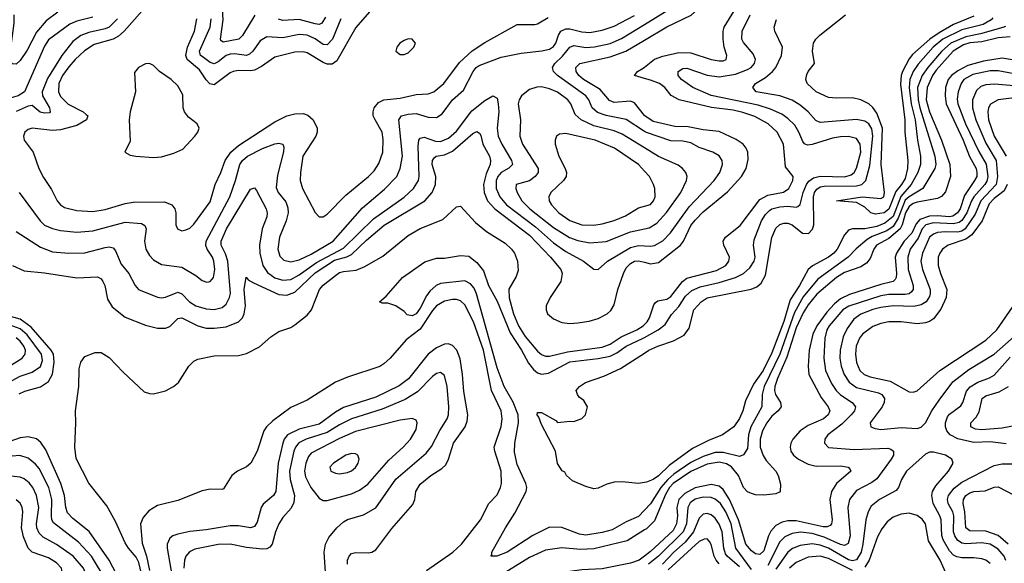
# Model space of a CAD drawing. Header units: inches. Extents: x 501365 to 657855, y 482276 to 547543.
# Tile 14 of 256: x 516908 to 521781, y 490354 to 493047. Entities that reach past the tile are written whole.
import ezdxf

# ---------------------------------------------------------------- set-up
doc = ezdxf.new("R2010")
doc.units = ezdxf.units.IN
doc.header["$MEASUREMENT"] = 0
doc.layers.add('A5419', color=7, linetype='Continuous')
doc.layers.add('A5429', color=7, linetype='Continuous')

msp = doc.modelspace()

# ---------------------------------------------------------------- linework, layer by layer
at = {"layer": 'A5419', "color": 5}
for points, elevation in [([(518071.6, 493068.4), (518010, 492967.6), (517991.7, 492950), (517914.6, 492934.6), (517903.2, 492943.2), (517901.6, 492950), (517914.5, 493045.5), (517908.3, 493150)], 1840), ([(517095.8, 493084.2), (517039, 493041), (516990, 492984.3), (516944.8, 492895.2), (516910, 492843.9), (516890, 492826), (516870, 492828.3), (516862.8, 492850), (516863.6, 492903.6), (516880.2, 493030), (516880.5, 493070)], 1820), ([(517513.1, 493090), (517424, 492990), (517395.8, 492964.2), (517370, 492949.6), (517275.9, 492924.1), (517227.6, 492892.4), (517181.5, 492850), (517150, 492813.7), (517119.9, 492770), (517101.1, 492730), (517100.1, 492690), (517110, 492666.9), (517148.3, 492628.3), (517221.2, 492590), (517237, 492577), (517244.1, 492570), (517237.7, 492550), (517190, 492522.8), (517110, 492500.3), (517070, 492497.9), (516970, 492509.8), (516950, 492502.7), (516933.4, 492490), (516926.7, 492470), (516930.3, 492450), (516973.6, 492390), (517003, 492310), (517025.7, 492265.7), (517064.9, 492204.9), (517093.5, 492150), (517110.1, 492130.1), (517130, 492117), (517190, 492101.4), (517270, 492097.4), (517330, 492106.9), (517430, 492136), (517470, 492143.1), (517624.8, 492144.8), (517660.8, 492130), (517675, 492110), (517679.8, 492090), (517679.6, 492030), (517688.7, 492010), (517710, 492001.7), (517730, 492005.2), (517750, 492014.9), (517770, 492033.4), (517850, 492144.5), (517874.4, 492230), (517903.2, 492290), (517924, 492350), (517951.8, 492390), (517990, 492423.8), (518170, 492540.9), (518230, 492571.2), (518270, 492580.9), (518310, 492581.7), (518334, 492574), (518360.2, 492550), (518380.5, 492510), (518379.8, 492490), (518372.6, 492470), (518309, 492370), (518296.8, 492290), (518295.9, 492250), (518307.2, 492210), (518370, 492092.4), (518390, 492070.4), (518410, 492070.3), (518430, 492083.6), (518522, 492178), (518634.5, 492270), (518661.3, 492298.7), (518684.9, 492335.1), (518704.7, 492390), (518706.6, 492453.4), (518700.9, 492490), (518666.2, 492550), (518657.6, 492570), (518656.4, 492590), (518662.5, 492610), (518683.3, 492636.7), (518710.3, 492649.7), (518790, 492657.4), (518870, 492676.3), (518930, 492679.6), (518957.6, 492690), (519007.4, 492730), (519085, 492835), (519147, 492893), (519210, 492934.3), (519370, 493023.2), (519457.4, 493022.6), (519470, 493025.6), (519522.4, 493057.6)], 1880), ([(518650, 493099), (518571.4, 493008.6), (518477.2, 492842.8), (518454.5, 492825.5), (518430, 492826.5), (518410, 492834.4), (518330, 492882.9), (518310, 492887.8), (518270, 492885.8), (518170, 492861.1), (518104.5, 492815.5), (518070, 492797.3), (518050, 492793.1), (517990, 492795), (517964, 492790), (517950, 492784.1), (517870, 492724.5), (517848.7, 492728.7), (517830, 492749.3), (517798.1, 492798.1), (517737.1, 492850), (517729.3, 492870), (517737.8, 492910), (517773.2, 492990), (517783.9, 493050)], 1880), ([(517270, 493058.7), (517190, 493039.2), (517156.2, 493023.8), (517050, 492947.4), (517030, 492915.6), (516931.7, 492690), (516900.8, 492670), (516830, 492649), (516810, 492648.1), (516788.1, 492668.1), (516778.5, 492730), (516779, 492810), (516805, 492890), (516833.4, 493066.6)], 1840), ([(517391.8, 493050), (517350.1, 493010), (517330, 493000.6), (517250, 492983), (517210, 492968.2), (517170, 492938), (517116, 492870), (517044.8, 492755.2), (517018, 492690), (517020.9, 492670), (517055, 492610), (517059.1, 492590), (517054.8, 492585.2), (517030, 492582.9), (517008.4, 492588.4), (516970, 492621.6), (516950, 492618.5), (516890, 492592.4)], 1860), ([(516905.3, 492190), (517009.7, 492049.7), (517030, 492029.5), (517070, 492012.4), (517110, 492002.1), (517190, 491993.8), (517270, 492001.5), (517430, 492044), (517510, 492037.6), (517527.1, 492027.1), (517534, 492010), (517526.1, 491950), (517531.8, 491910), (517550, 491878.3), (517570, 491856.9), (517610, 491834.5), (517710, 491820.5), (517779, 491779), (517810, 491755.2), (517833.5, 491746.5), (517850.6, 491749.4), (517867.2, 491770), (517872.6, 491810), (517868.7, 491850), (517861.7, 491870), (517835.2, 491910), (517828.9, 491928.9), (517831.1, 491950), (517947.2, 492170), (517976.3, 492250), (517997.9, 492330), (518010.5, 492350), (518035.2, 492370), (518110, 492409), (518170, 492431.9), (518190, 492435.3), (518210.2, 492430), (518214.8, 492414.8), (518212.9, 492392.9), (518183, 492277.1), (518176.2, 492216.2), (518187, 492190), (518225.1, 492145.1), (518234.1, 492114.1), (518235.7, 492090), (518226.2, 492050), (518193, 491970), (518185.4, 491910), (518195.8, 491875.8), (518215.2, 491855.2), (518250, 491847.9), (518290, 491857.1), (518350, 491885.6), (518458.5, 491950), (518604.8, 492115.2), (518712.6, 492207.4), (518774.1, 492270), (518791.1, 492308.9), (518802.1, 492370), (518784.4, 492550), (518798, 492570), (518830, 492579.4), (518870, 492581.9), (518930, 492563.9), (518970, 492561.6), (518999.2, 492580.8), (519049.9, 492650), (519103.3, 492696.7), (519152.1, 492790), (519166.8, 492810), (519180.9, 492819.1), (519290, 492860.4), (519390, 492881.4), (519491.7, 492891.7), (519530, 492900.5), (519550, 492913.1), (519561.8, 492930), (519574.6, 492970), (519586.6, 492990), (519610, 493000.9), (519630, 493001.2), (519690, 492986.9), (519730, 492983.8), (519790, 492993.9), (519850, 493014.4), (519950, 493066.7)], 1860), ([(518497.6, 493050), (518456.1, 492950), (518430, 492922.3), (518410, 492923.9), (518370, 492951.7), (518330, 492969.6), (518290, 492972.6), (518210, 492956.3), (518130, 492961.3), (518097.7, 492942.3), (518061.8, 492890), (518044.9, 492875.1), (518030, 492869.5), (517970, 492877.4), (517950, 492875.9), (517930, 492869.5), (517890, 492837.1), (517870, 492827.2), (517850, 492834.7), (517810, 492863.5), (517802.9, 492870), (517796.9, 492890), (517850.6, 493010), (517855.5, 493050)], 1860), ([(518420.6, 493059.4), (518403.2, 493030), (518390, 493023.1), (518370, 493025.3), (518290, 493048.2), (518210, 493041.9), (518189.3, 493049.3)], 1840), ([(520000, 492493.5), (519910, 492551.7), (519810, 492571.7), (519767.3, 492587.3), (519741.2, 492610), (519724.9, 492650), (519709.3, 492670), (519569.9, 492770), (519549.2, 492790), (519545.2, 492810), (519556.4, 492830), (519593.9, 492866.1), (519630, 492910.1), (519650, 492918.2), (519710, 492909.4), (519752.2, 492912.2), (519830, 492928.6), (519886.7, 492953.3), (520000, 493023.2)], 1840), ([(520000, 492571.4), (519950, 492634.9), (519930, 492643.4), (519850, 492637.2), (519826.4, 492646.4), (519780.2, 492700.2), (519697.7, 492750), (519674.7, 492770), (519662.4, 492790), (519659.9, 492810), (519680.4, 492830), (519830, 492862.3), (519906.9, 492890), (520000, 492945.3)], 1820), ([(520000, 492755.9), (519949.8, 492770), (519964.5, 492790), (519993.4, 492806.6), (520000, 492811.7)], 1780), ([(520000, 492412.4), (519890, 492480.1), (519850, 492496.2), (519750, 492520.9), (519687.1, 492550), (519657, 492577), (519636, 492630), (519620.8, 492650), (519570, 492687.6), (519530, 492704.5), (519490, 492713.6), (519466.9, 492713.1), (519430, 492700.6), (519391.1, 492668.9), (519379.1, 492650), (519374.6, 492630), (519385.8, 492550), (519383.5, 492470), (519395.7, 492430), (519473.5, 492310), (519473.1, 492290), (519458.2, 492270), (519430, 492248.7), (519364.4, 492230), (519363.2, 492210), (519370.1, 492190), (519392.5, 492150), (519433.1, 492110), (519550, 492017.9), (519628.5, 491968.5), (519670, 491952.5), (519730, 491941.5), (519810, 491947.4), (519930, 491995.6), (520000, 492011.2)], 1860), ([(516890, 491997.8), (517010, 491919.3), (517070, 491897.5), (517150, 491889.5), (517230, 491891.9), (517330, 491918.4), (517350, 491921.2), (517370, 491916.9), (517382.5, 491902.5), (517410, 491835.8), (517447.3, 491790), (517478.4, 491730), (517495.3, 491710), (517590, 491672.3), (517610, 491669.5), (517630, 491672.1), (517690, 491697), (517710, 491689.4), (517748.8, 491650), (517779.7, 491630), (517830, 491614.4), (517870, 491610.7), (517910, 491621.6), (517930, 491637.8), (517946.4, 491670), (517950.2, 491689.8), (517937.1, 491850), (517926.9, 491886.9), (517904.8, 491930), (517904, 491950), (517931.4, 492010), (518050, 492206.7), (518070, 492214.6), (518080.4, 492200.4), (518127.3, 492110), (518131.7, 492090), (518130.1, 492070), (518107.9, 492010), (518094.4, 491930), (518095.5, 491890), (518111.4, 491830), (518134.8, 491794.8), (518170, 491768.5), (518210, 491756.6), (518250, 491760.6), (518290, 491782.3), (518375.9, 491844.1), (518510, 491915.2), (518659.3, 492060.7), (518810, 492167.2), (518857.1, 492210), (518881.2, 492250), (518884, 492270), (518879.1, 492420.9), (518883.4, 492450), (518890, 492459.7), (518910, 492465), (518965.6, 492445.6), (518990, 492444.1), (519030, 492459.4), (519070, 492493.9), (519145.4, 492594.6), (519210, 492647), (519250, 492670.2), (519270, 492657.1), (519275.7, 492630), (519278.6, 492590), (519271, 492510), (519275, 492470), (519293.4, 492430), (519342.4, 492350), (519346.5, 492330), (519328.7, 492311.3), (519290, 492289), (519274.1, 492270), (519265, 492250), (519266.1, 492210), (519284.1, 492170), (519316.3, 492130), (519460.7, 492020.7), (519550, 491941.8), (519610, 491899), (519698.5, 491850), (519750, 491810.3), (519770, 491810.2), (519817.1, 491850), (519930, 491918.6), (519970, 491927.9), (520000, 491926.1)], 1840), ([(516871.4, 491830), (516930, 491803.1), (517030, 491792.9), (517190, 491768), (517293.1, 491773.1), (517310, 491763.2), (517319.1, 491750), (517328.8, 491730), (517342.7, 491662.7), (517365.3, 491625.3), (517430, 491573.9), (517530, 491533), (517590, 491518.8), (517630, 491518.6), (517650, 491526.7), (517690, 491566.2), (517710, 491570.1), (517790, 491530.1), (517830, 491519.4), (517870, 491518.2), (517930, 491526.3), (517989.9, 491550.1), (518009.8, 491570), (518018.7, 491590), (518024.8, 491630), (518019.2, 491710), (518027.8, 491772.2), (518039, 491759), (518064.1, 491744.1), (518190, 491685.5), (518230, 491681.8), (518270, 491696.7), (518370, 491793.7), (518465, 491855), (518527.5, 491872.5), (518550, 491883.3), (518624.6, 491955.4), (518711.1, 492028.9), (518912.6, 492150), (518948.4, 492190), (518965.7, 492230), (518967.6, 492270), (518948.9, 492330), (518950.5, 492350), (518958.2, 492361.8), (518969.3, 492370.7), (519010, 492378), (519050, 492394.9), (519150, 492483.6), (519170, 492492.4), (519183.8, 492483.8), (519190, 492472.4), (519200.5, 492430), (519233.1, 492370), (519238.4, 492350), (519236.1, 492330), (519216, 492284), (519202.6, 492230), (519205.9, 492190), (519222.7, 492150), (519258.5, 492110), (519430, 491980.1), (519535.1, 491870), (519585.8, 491810), (519592.3, 491790), (519585.4, 491750), (519533.4, 491670), (519513.7, 491630), (519512.5, 491610), (519520.6, 491590), (519550, 491564.4), (519590, 491547), (519630, 491542.1), (519670, 491544.6), (519726.4, 491553.6), (519770, 491566.4), (519815.3, 491590), (519832.9, 491607.1), (519850, 491634.9), (519867.3, 491710), (519895.3, 491790), (519910, 491818), (519930, 491839), (519950, 491850.1), (519970, 491852.8), (520000, 491845.2)], 1820), ([(520000, 492296.8), (519969.9, 492329.9), (519850.9, 492410.9), (519755.8, 492450), (519610, 492483.5), (519579.6, 492480.4), (519563.7, 492470), (519557.8, 492450), (519558.6, 492430), (519575.2, 492370), (519608.1, 492310), (519613.6, 492290), (519611.5, 492270), (519599.8, 492250), (519535.8, 492190), (519527, 492170), (519528.6, 492150), (519539.4, 492130), (519576.3, 492090), (519630, 492052.6), (519690, 492031.4), (519750, 492029.7), (519790, 492035.5), (519850, 492052.7), (519905.1, 492074.9), (519970, 492114), (520000, 492122.8)], 1880), ([(517510, 490301.6), (517498, 490358), (517484.3, 490384.3), (517445.9, 490430), (517430, 490456.2), (517381, 490561), (517338.5, 490638.5), (517250, 490750.9), (517187.3, 490872.7), (517180.2, 490930), (517186.2, 491050), (517183.1, 491110), (517200.6, 491230), (517202.6, 491317.4), (517210, 491351.3), (517230, 491378.8), (517281.2, 491398.8), (517310, 491397.6), (517350, 491374.4), (517420.3, 491300.3), (517523.6, 491203.6), (517550, 491194.9), (517570, 491194.2), (517630, 491208.7), (517669.6, 491230.4), (517693.1, 491250), (517744.6, 491330), (517770, 491355.1), (517790, 491364.8), (517870, 491382.2), (517990, 491382.9), (518030, 491393.1), (518094.3, 491425.7), (518150, 491475.7), (518190, 491502.9), (518250, 491522.4), (518270, 491534.6), (518330, 491583.9), (518351, 491609), (518390.8, 491710), (518410, 491732.2), (518470, 491780.2), (518490, 491793.8), (518510, 491800.2), (518573.3, 491806.7), (518616.5, 491823.5), (518705, 491875), (518830, 491977.9), (518890, 492012.1), (519002.5, 492057.5), (519070, 492120.5), (519090, 492123.7), (519163, 492043), (519217.7, 491997.7), (519310, 491939.4), (519342.3, 491910), (519356.2, 491890), (519372.1, 491850), (519375.3, 491804.7), (519365.5, 491774.5), (519328.5, 491711.5), (519330.6, 491669.4), (519350.9, 491590), (519376.7, 491530), (519410, 491478.1), (519470, 491404.8), (519490, 491388.1), (519510, 491380.3), (519530, 491379.5), (519619, 491401), (519790, 491424.8), (519830, 491440.4), (519884.5, 491475.5), (519961.6, 491510), (519992.8, 491530), (520000, 491537)], 1780), ([(520000, 490617.6), (519970, 490585.9), (519910, 490559), (519840.1, 490519.9), (519790, 490506.2), (519710, 490494), (519678.6, 490498.6), (519590, 490531.9), (519530, 490533.2), (519447.9, 490492.1), (519319.5, 490410), (519269.8, 490389.8), (519239, 490390), (519244.1, 490395.9), (519245.1, 490410), (519311.3, 490530), (519357.7, 490602.3), (519413.7, 490710), (519417.2, 490730), (519413.1, 490750), (519370, 490843.5), (519355.9, 490904.1), (519357.4, 490950), (519376.4, 491050), (519374.9, 491090), (519350, 491153), (519305.4, 491230), (519270, 491322.9), (519169.2, 491689.2), (519156.5, 491716.5), (519139.2, 491739.2), (519110, 491752.7), (518990, 491740.5), (518969.6, 491730.4), (518938.3, 491701.7), (518920.5, 491679.5), (518890, 491617.8), (518870.6, 491590), (518850, 491580.7), (518824.6, 491584.6), (518810, 491601.2), (518769.1, 491629.1), (518730, 491642), (518702, 491642), (518689, 491650), (518722, 491678), (518802, 491770), (518912.5, 491847.5), (518970, 491866), (519010, 491866), (519090, 491878.8), (519130, 491874.8), (519170, 491844), (519203.6, 491803.6), (519228.4, 491730), (519270, 491652.7), (519335.3, 491495.3), (519390.4, 491410), (519425.6, 491345.6), (519450, 491314.7), (519470, 491297.7), (519490, 491291.6), (519524, 491296), (519630, 491352), (519770, 491368.4), (519830, 491380.2), (519863.1, 491396.9), (519910, 491430.4), (519990, 491467.1), (520000, 491472.7)], 1760), ([(518921.1, 490318.9), (519050.6, 490410), (519094.7, 490450), (519187.6, 490570), (519228.9, 490650), (519270, 490692.9), (519287.7, 490730), (519291.8, 490750), (519289.9, 490810.1), (519259.1, 490910), (519256.7, 490930), (519291.3, 491031.3), (519296.2, 491070), (519289.9, 491110), (519242.3, 491210), (519203.3, 491410), (519154, 491550), (519110, 491634.8), (519090, 491654), (519070, 491660.4), (519050, 491660.1), (519010, 491651.9), (518970, 491630.3), (518950, 491606.7), (518890, 491514.5), (518819.7, 491460.3), (518741.1, 491370), (518710, 491342.4), (518690, 491329.6), (518530, 491276.6), (518470, 491251.1), (518330, 491162.2), (518250, 491125.2), (518160.3, 491059.7), (518129.6, 491030.4), (518116.3, 491010), (518083.2, 490910), (518051.2, 490850), (518030, 490832.2), (517985.4, 490810), (517957.1, 490790), (517916.5, 490723.5), (517910, 490719.4), (517850, 490721), (517810, 490712.9), (517690, 490666.1), (517590, 490641), (517546.3, 490613.7), (517518.1, 490581.9), (517506.1, 490550), (517513.8, 490453.8), (517535.4, 490390), (517550, 490318)], 1780), ([(516905.6, 491194.4), (516932.3, 491207.7), (517010, 491229), (517050, 491254.7), (517069.7, 491290.3), (517078, 491350), (517074.3, 491390), (517063, 491410), (516964, 491524), (516910, 491563.5), (516850, 491580.1)], 1820), ([(516870, 491260.1), (516910, 491281.7), (516970, 491300.8), (517010, 491329.5), (517021, 491359), (517016.2, 491390), (516945.1, 491485.1), (516910, 491516.4), (516855.1, 491535.1)], 1840), ([(516840, 491320), (516919.1, 491370), (516934.8, 491390), (516935.9, 491410), (516928.3, 491430), (516910, 491454.5), (516890, 491471.8)], 1860), ([(518530.6, 490350), (518529.9, 490370.1), (518537.7, 490390), (518550, 490402.3), (518570, 490408.1), (518633.2, 490406.8), (518650, 490409.2), (518670, 490421.7), (518750, 490526.2), (518854.1, 490645.9), (518862.9, 490670), (518867.5, 490710), (518890, 490746.2), (518942.5, 490790), (518996.4, 490823.6), (519017.4, 490842.6), (519030.4, 490869.6), (519054.9, 490950), (519112.8, 491030), (519121.7, 491058.3), (519125.1, 491090), (519105.3, 491205.3), (519099.8, 491290), (519087.6, 491367.6), (519070.3, 491410.3), (519050, 491432.5), (519030, 491441), (519010, 491440.2), (518970, 491422.2), (518930, 491389.4), (518831.5, 491268.5), (518786.4, 491233.6), (518670, 491177.6), (518510, 491125.2), (518470, 491102.4), (518390, 491044.2), (518290, 491018.5), (518232.5, 490990), (518217.2, 490970), (518210.1, 490950), (518187.2, 490850), (518175.3, 490710), (518163.5, 490690), (518111.9, 490648.1), (518102.5, 490630), (518082.4, 490557.6), (518070, 490537.3), (518049.6, 490530.4), (517990, 490539.7), (517950, 490540.1), (517830, 490519.7), (517750, 490512.5), (517690, 490499.5), (517665.4, 490490), (517650, 490478.4), (517637.4, 490450), (517637.4, 490430), (517668.7, 490250)], 1820), ([(520000, 490754.8), (519970, 490749.8), (519890, 490757.7), (519850, 490756.9), (519813.8, 490746.2), (519770, 490726), (519750, 490724), (519710, 490734), (519643.3, 490763.3), (519614, 490790), (519605.6, 490805.6), (519593.2, 490813.2), (519570, 490848), (519559, 490910), (519490, 491041.2), (519477.7, 491077.7), (519468.4, 491090), (519470, 491102), (519490, 491100.5), (519561, 491061), (519570, 491052), (519630, 491058.8), (519650, 491056), (519690, 491071.3), (519708.7, 491090), (519718, 491130), (519700.4, 491160.4), (519676.4, 491176.4), (519668, 491190), (519662, 491210), (519679, 491230), (519708.7, 491250), (519798.3, 491281.7), (519880.6, 491319.4), (520000, 491395.9)], 1740), ([(518420.6, 490310), (518414.2, 490410), (518421.9, 490450), (518438, 490482), (518477.7, 490530), (518510, 490559.8), (518530, 490570.9), (518610, 490594.6), (518670.8, 490629.2), (518770, 490771.6), (518919.4, 490900.6), (518946.3, 490933.7), (518987.1, 491012.9), (519022.6, 491070), (519029.3, 491090), (519031.4, 491128.6), (519023, 491230), (519010, 491284.7), (518990, 491298.8), (518970, 491294), (518950, 491280.3), (518876.7, 491203.3), (518814.6, 491165.4), (518701.8, 491118.2), (518549.3, 491070.7), (518490, 491040.6), (518430, 491002), (518324.7, 490970), (518288.7, 490951.3), (518272.2, 490930), (518264.3, 490910), (518242.4, 490810), (518245.7, 490770), (518267.4, 490690), (518263.8, 490656.2), (518251.7, 490628.3), (518210, 490581.4), (518190.1, 490550), (518173.6, 490510), (518157.6, 490450), (518146.4, 490433.6), (518130, 490425.9), (518110, 490424.2), (518030, 490432.9), (517950, 490449.3), (517890, 490447.3), (517775, 490425), (517748.1, 490411.9), (517729.7, 490390.3), (517722.9, 490370), (517719.7, 490330)], 1840), ([(517402.9, 490270), (517350, 490370.4), (517251.4, 490511.4), (517170, 490575.8), (517144.6, 490604.6), (517136.7, 490630), (517129.9, 490690), (517111.6, 490750), (517036.7, 490916.7), (517012.5, 490952.5), (516990, 490970.4), (516950, 490981.2), (516910, 490975.8), (516830, 490948.2)], 1820), ([(516890, 490087.8), (516930, 490103.2), (517070, 490179.7), (517110, 490195), (517150, 490197.8), (517290, 490168.6), (517310, 490174.7), (517329.4, 490190), (517339.5, 490210), (517343.9, 490230), (517336.1, 490270), (517263.5, 490390), (517199, 490459), (517074.9, 490554.9), (517067.1, 490570), (517064.6, 490590), (517066.9, 490670), (517051, 490730), (517003.9, 490823.9), (516986.1, 490846.1), (516950, 490875.9), (516908.4, 490888.4), (516870, 490885)], 1840), ([(516850, 490169.6), (516910, 490171.7), (516970, 490185.3), (517070, 490226.6), (517110, 490237.3), (517230, 490236.8), (517247.6, 490250), (517248.8, 490270), (517223, 490330), (517173, 490390), (517090, 490448.2), (517023.7, 490483.7), (517004.2, 490504.2), (516993.2, 490530), (516991, 490550), (517002, 490630), (516991.5, 490690), (516972.2, 490730), (516953.7, 490753.7), (516930, 490772.8), (516910, 490781.6), (516865.5, 490785.5)], 1860), ([(516891.8, 490270), (516930, 490258.8), (516956.8, 490256.8), (517036.4, 490270), (517090.9, 490290), (517117.7, 490310), (517115, 490330), (517090, 490357.5), (517050, 490381.5), (516970, 490409.3), (516949.1, 490429.1), (516926.1, 490486.1), (516916.3, 490530), (516923.2, 490610), (516920.2, 490630), (516910, 490651.7), (516890, 490669)], 1880), ([(520000, 490519.6), (519913.9, 490466), (519750, 490426.5), (519682.8, 490422.8), (519590, 490431.5), (519510, 490419), (519430, 490383.2), (519270, 490284.8)], 1780), ([(520000, 490389.6), (519974.3, 490370), (519930, 490354.8), (519790, 490326.5), (519690, 490321.5), (519630, 490313.6), (519550, 490285.8), (519470, 490269.9), (519350, 490201.3), (519250, 490136.2), (519212, 490110), (519143.4, 490050), (519059.8, 490000)], 1820)]:
    msp.add_lwpolyline(points, dxfattribs=dict(at, elevation=elevation))
for points, elevation in [([(518830, 492951.6), (518810, 492943.5), (518788.9, 492930), (518773.7, 492910), (518768.8, 492890), (518790, 492874), (518810, 492874.3), (518830, 492882), (518858.3, 492910), (518866, 492930), (518850.7, 492950.7)], 1920), ([(517550, 492829.7), (517530, 492828.3), (517494.9, 492810), (517475.1, 492784.9), (517480.4, 492690), (517455.1, 492590), (517449.6, 492550), (517454.8, 492445.2), (517428.2, 492390), (517455.1, 492375.1), (517482, 492370), (517570, 492363.9), (517610, 492367.8), (517670, 492386), (517714.3, 492405.7), (517774.2, 492470), (517789.8, 492490), (517795.4, 492510), (517785.4, 492530), (517743.8, 492563.8), (517722.9, 492590), (517717, 492610), (517714.2, 492674.2), (517690, 492718.3), (517657.2, 492750), (517598.8, 492790), (517570, 492818.9)], 1920), ([(518850, 491070.8), (518790, 491063.9), (518570, 491006.8), (518490, 490973.3), (518350, 490900.2), (518337, 490883), (518324.1, 490850), (518317, 490810), (518322.1, 490782.1), (518349, 490730), (518390, 490676.9), (518410, 490664.7), (518430, 490665.7), (518550, 490698.7), (518590, 490717.2), (518630, 490746.5), (518734.2, 490865.8), (518806.3, 490930), (518842.3, 490970), (518870, 491016.3), (518875.6, 491050), (518870, 491063.7)], 1860), ([(518550, 490898.7), (518522.4, 490890), (518460.3, 490850), (518442.8, 490830), (518447.6, 490810), (518470, 490800.7), (518490, 490798.2), (518530, 490804.3), (518550, 490812.7), (518570, 490828.2), (518582.2, 490850), (518588, 490870), (518580.7, 490890), (518570, 490896.9)], 1880)]:
    msp.add_lwpolyline(points, close=True, dxfattribs=dict(at, elevation=elevation))
at = {"layer": 'A5429', "color": 5}
for points, elevation in [([(520000, 492945.3), (520110, 493010.5), (520231.5, 493068.5), (520284, 493116), (520323.7, 493170), (520351.8, 493230), (520369.3, 493290), (520367.3, 493310), (520357.5, 493330), (520330, 493349.3), (520170, 493409.9), (520118.3, 493438.3), (520096.9, 493456.9), (520068.1, 493508.1), (520050, 493523.9), (520000, 493534)], 1820), ([(520000, 493023.2), (520190, 493140.4), (520230, 493182.9), (520248.7, 493230), (520249.2, 493250), (520243.2, 493270), (520227.5, 493290), (520202.3, 493310), (520035.3, 493395.3), (520000, 493427)], 1840), ([(520000, 492811.7), (520050, 492850.9), (520090, 492866.2), (520170, 492884.2), (520230, 492881.7), (520330, 492849.5), (520370, 492842.3), (520390, 492843.5), (520404.2, 492850), (520407.6, 492870), (520395, 492910), (520389.9, 492949.9), (520389.5, 492990), (520395, 493010), (520529.7, 493230.3)], 1780), ([(520000, 491472.7), (520067, 491510), (520103, 491537), (520134, 491586), (520170, 491626.9), (520203, 491677), (520234.2, 491705.8), (520275.8, 491724.2), (520370, 491744.8), (520449.9, 491770.1), (520489.9, 491790), (520521.6, 491818.4), (520543.2, 491850), (520546.9, 491870), (520539.5, 491930), (520543.3, 491956.7), (520578.5, 492050), (520599, 492081), (520618.7, 492101.3), (520630.9, 492110), (520670, 492120.4), (520710, 492122.7), (520750, 492118), (520758.5, 492121.5), (520770, 492131.3), (520784.8, 492190), (520801.6, 492230), (520813.9, 492246.1), (520836.9, 492263.1), (520870, 492270.9), (520991.9, 492268.1), (521022.2, 492277.8), (521037.5, 492290), (521050, 492311.4), (521069.9, 492390), (521067.7, 492430), (521050, 492457.7), (521010, 492467.7), (520970, 492466.6), (520930, 492459.5), (520830, 492428.1), (520805.9, 492425.9), (520791.7, 492431.7), (520783.2, 492443.2), (520764.6, 492490), (520743.6, 492523.6), (520710, 492557.8), (520679, 492579), (520623.5, 492603.5), (520563.3, 492623.3), (520330, 492670.7), (520239.3, 492710), (520183.1, 492750), (520167.2, 492770), (520166.8, 492790), (520190, 492804), (520210, 492807.1), (520310, 492772.3), (520370, 492764.3), (520450, 492776.8), (520510, 492799.2), (520528.4, 492810), (520544.9, 492830), (520548.6, 492850), (520537.4, 492877.4), (520490, 492933.3), (520482.5, 492950), (520483.6, 492990), (520522.5, 493070)], 1760), ([(521630, 493063.7), (521530, 493022), (521457.9, 492982.1), (521412.3, 492950), (521326.2, 492873.8), (521310, 492852.3), (521277.1, 492790), (521269.8, 492770), (521266.9, 492726.9), (521288.7, 492551.3), (521289.1, 492490), (521302.9, 492350), (521302.4, 492310), (521290, 492259.9), (521271.9, 492230), (521243.5, 492196.5), (521210, 492107.5), (521186.7, 492090), (521142.9, 492082.9), (521120.4, 492090), (521090, 492118.2), (521050, 492141.5), (520950, 492148.7), (521078, 492170), (521170, 492160.8), (521184.5, 492170), (521188.5, 492190), (521171.3, 492330), (521177.7, 492510), (521150, 492582.8), (521130, 492612.2), (521110, 492630.5), (521070, 492649.3), (521030, 492658.8), (520950, 492657.3), (520910, 492661.8), (520850, 492689.8), (520805.7, 492730), (520798.3, 492750), (520804.1, 492775.9), (520810, 492790.5), (520842, 492830), (520830.7, 492890), (520837.1, 492930), (520847.6, 492950), (520867.2, 492970), (520994.2, 493070)], 1720), ([(521723.7, 493056.3), (521715, 493045), (521676.7, 493023.3), (521570, 492995.9), (521477, 492950), (521429.2, 492910), (521354.5, 492825.5), (521329.8, 492790), (521313, 492750), (521309.4, 492710), (521319.9, 492630), (521339.6, 492550), (521350.6, 492450.6), (521366.5, 492370), (521365.6, 492330), (521352.6, 492290), (521320.4, 492230), (521268.5, 492171.5), (521230, 492071.5), (521190, 492038.5), (521150, 492023), (521090, 492010.6), (521030, 492011.5), (521010, 492004.4), (520990, 491981.5), (520954.2, 491910), (520937.5, 491890), (520910, 491869.9), (520831.7, 491828.3), (520810, 491809.3), (520767.2, 491730), (520721, 491659), (520690, 491551.9), (520630, 491397), (520587.9, 491310), (520539.2, 491240.8), (520500.4, 491159.6), (520486.5, 491110), (520470, 491071.5), (520441.5, 491030), (520386.7, 490990), (520317.2, 490962.8), (520237.3, 490922.7), (520122, 490838), (520070, 490788.4), (520042.6, 490770), (520010, 490756.5), (520000, 490754.8)], 1740), ([(520000, 491395.9), (520022, 491410), (520065.6, 491430), (520143.4, 491456.6), (520196.2, 491483.8), (520221.1, 491518.9), (520243.9, 491610), (520279.8, 491650), (520310, 491669.4), (520528.1, 491711.9), (520556.7, 491723.3), (520578, 491742), (520599.3, 491780.7), (520630, 491968.7), (520650, 492014.1), (520670, 492031.8), (520690, 492038.4), (520710, 492038.4), (520730, 492031.3), (520782.2, 491990), (520811.5, 491988.5), (520831.5, 492008.5), (520838.4, 492030), (520835.6, 492170), (520840.6, 492190), (520852.1, 492207.9), (520870, 492218.5), (520890, 492222.6), (521050, 492223.1), (521075.2, 492230), (521096, 492250), (521115.4, 492324.6), (521129.7, 492469.7), (521125.4, 492505.4), (521110, 492531.6), (521090, 492543.3), (521050, 492551.6), (520870, 492537.8), (520848.1, 492548.1), (520809.3, 492590), (520770, 492623.7), (520730, 492648.1), (520670, 492669.2), (520552.6, 492690), (520536.1, 492710), (520549.8, 492730), (520599.2, 492760.8), (520633.7, 492790), (520650.4, 492810), (520678.3, 492870), (520682.3, 492910), (520645.1, 492990), (520641.5, 493010), (520653.1, 493046.9)], 1740), ([(521786.4, 493013.6), (521772.9, 493007.1), (521663.4, 492976.6), (521590, 492961.8), (521516.3, 492930), (521470.5, 492889.5), (521402.3, 492810), (521373.9, 492770), (521351.4, 492710), (521354.5, 492650), (521362.4, 492610), (521436.3, 492370), (521441.9, 492330), (521436.3, 492310), (521378.1, 492210), (521310, 492169.5), (521290, 492152), (521256, 492064), (521230, 492022.2), (521199.1, 492000.9), (521126.7, 491973.3), (521102.1, 491957.9), (521047.9, 491912.1), (521008.1, 491870), (520857.8, 491762.2), (520785.2, 491674.8), (520742.9, 491597.1), (520670.4, 491390), (520593, 491230), (520582.2, 491190), (520580.3, 491130), (520525.5, 491030), (520515.1, 490990), (520510, 490922.9), (520490, 490890.9), (520470, 490884.1), (520390, 490902.6), (520350, 490903.1), (520290, 490882.9), (520230, 490853.1), (520144.4, 490795.6), (520115.6, 490770), (520081, 490730), (520030, 490649.4), (520000, 490617.6)], 1760), ([(521810, 492962.2), (521750, 492956.9), (521670, 492937.6), (521610, 492931.2), (521578.6, 492921.4), (521527.7, 492890), (521443.1, 492796.9), (521425, 492770), (521399.3, 492710), (521393.8, 492650), (521409.8, 492590), (521470.1, 492449.9), (521510.4, 492330), (521514.4, 492270), (521490, 492193.8), (521470, 492170.5), (521450, 492161.5), (521350, 492142.3), (521330, 492135.6), (521310, 492121.5), (521291.3, 492090), (521275.3, 492030), (521265.1, 492010), (521210, 491963.2), (521149, 491930), (521134.7, 491910), (521116.5, 491863.5), (521099.3, 491840.7), (521070, 491822.9), (520990, 491794.6), (520950, 491769.6), (520852.8, 491687.2), (520810, 491635), (520784.6, 491595.4), (520750, 491520.9), (520704.4, 491375.6), (520657.4, 491270), (520644.3, 491230), (520643.2, 491210), (520648.8, 491190), (520673.4, 491150), (520675.7, 491130), (520662.3, 491110), (520630, 491082.3), (520604.7, 491050), (520583.6, 491010), (520572, 490970), (520573.1, 490930), (520587.9, 490887.9), (520602.9, 490862.9), (520649.6, 490810), (520661.2, 490790), (520673.7, 490746.3), (520671.5, 490708.5), (520650, 490698.5), (520590, 490691.9), (520550, 490693.8), (520530, 490699.4), (520510, 490708.4), (520490, 490729.9), (520465.1, 490790), (520430, 490832.6), (520406.5, 490846.5), (520370, 490855.3), (520310, 490845.2), (520230, 490809.3), (520141.1, 490750), (520124, 490730), (520104.6, 490695.4), (520050, 490565.3), (520010, 490525.9), (520000, 490519.6)], 1780), ([(521870, 492839.5), (521770, 492856.8), (521678.3, 492841.7), (521601, 492819), (521550, 492793.5), (521519.2, 492770), (521503, 492750), (521489.8, 492710), (521487.6, 492670), (521493.4, 492630), (521577.4, 492450), (521609.1, 492369.1), (521640.8, 492310), (521645.6, 492290), (521644.1, 492270), (521633.9, 492250), (521583.3, 492176.7), (521561.6, 492110), (521549.7, 492090), (521526.3, 492073.7), (521510, 492069.6), (521450, 492075.1), (521410, 492073.7), (521363, 492057), (521344.3, 492035.7), (521323.1, 491990), (521285.7, 491950), (521247.7, 491890), (521239.9, 491870), (521247.7, 491790), (521246.3, 491770), (521240.2, 491759.8), (521230.1, 491749.9), (521170, 491735.4), (521014.1, 491685.9), (520970, 491664.1), (520939.8, 491640.2), (520901.8, 491598.2), (520852.4, 491530), (520833.6, 491490), (520814.8, 491410), (520810.1, 491330), (520813.2, 491290), (520875.1, 491175.1), (520908.8, 491130), (520916.6, 491110), (520908.9, 491090), (520886, 491070), (520810, 491036.8), (520770.8, 491010), (520734.4, 490970), (520724.3, 490950), (520720.9, 490930), (520724.5, 490910), (520737.4, 490890), (520762.6, 490870), (520810, 490845.4), (520850, 490834.9), (520970, 490836.6), (521007.3, 490830), (521018.4, 490818.4), (521021.7, 490810), (520951, 490749), (520925.9, 490710), (520917.8, 490670), (520929.5, 490570), (520925.5, 490550), (520918.3, 490541.7), (520904.7, 490535.3), (520884.4, 490535.6), (520750, 490564), (520710, 490564.5), (520681.4, 490558.6), (520650, 490541.1), (520625.8, 490514.2), (520613.6, 490490), (520590, 490415.7), (520570, 490398.1), (520550, 490401.1), (520530, 490415.4), (520502, 490450), (520465, 490570), (520420.2, 490670), (520390, 490720.1), (520370, 490737.1), (520330, 490744.5), (520250, 490727.5), (520199.1, 490700.9), (520169.6, 490670), (520160, 490630), (520162.8, 490590), (520159.1, 490550), (520142.5, 490517.5), (520030, 490412.4), (520000, 490389.6)], 1820), ([(521830, 492778.8), (521750, 492793.5), (521710, 492793.4), (521624.7, 492775.3), (521580.8, 492750), (521566.8, 492730), (521552.1, 492690), (521547.4, 492652.6), (521550.7, 492630), (521589.2, 492530), (521653.9, 492393.9), (521690.6, 492330.6), (521699.1, 492270), (521693.7, 492246.3), (521684.3, 492230), (521630, 492169.6), (521617.6, 492150), (521595.4, 492090), (521570, 492052.9), (521557.5, 492042.5), (521530, 492035.1), (521430, 492040.9), (521392.7, 492030), (521374.5, 492010), (521354.6, 491965.4), (521314.3, 491910), (521303.9, 491870), (521305.7, 491810), (521329.2, 491730), (521329.6, 491710), (521321.1, 491698.9), (521310.3, 491689.7), (521290, 491685.9), (521210, 491686.2), (521170, 491679.8), (521011.4, 491628.6), (520981.6, 491610), (520913.6, 491530), (520901.7, 491510), (520892.2, 491470), (520887.5, 491370), (520895.6, 491310), (520925.6, 491245.6), (520948.1, 491210), (520970, 491188.7), (521027.8, 491150), (521043.7, 491130), (521038.6, 491110), (521023.6, 491090), (520975.9, 491044.1), (520907, 490990), (520892.8, 490970), (520890.2, 490950), (520910, 490928.1), (521037.7, 490917.7), (521204.2, 490924.2), (521219.8, 490919.8), (521232.9, 490910), (521231.6, 490890), (521220.5, 490870), (521150, 490773.5), (521125.1, 490754.9), (521050, 490714.4), (521014.4, 490670), (521005.6, 490630), (521018.2, 490490), (521007.4, 490452.6), (520990, 490442.9), (520970, 490447), (520890, 490483.7), (520830, 490502.7), (520771.8, 490508.2), (520730, 490502.3), (520695, 490485), (520670, 490460.9), (520610, 490342.8)], 1840), ([(520000, 491537), (520013.6, 491550), (520024.8, 491570), (520045.7, 491634.3), (520053.6, 491646.4), (520066.4, 491653.6), (520110, 491662.5), (520130, 491674.9), (520188.3, 491750), (520210, 491766.8), (520356.3, 491803.7), (520402.4, 491830), (520417, 491850), (520420.2, 491870), (520393.2, 491930), (520389.9, 491950), (520400.6, 491970), (520472.8, 492027.2), (520570, 492155.9), (520610, 492177.1), (520688.1, 492191.9), (520714.3, 492210), (520734.2, 492250), (520735.3, 492270), (520697.6, 492317.6), (520687.3, 492430), (520655.9, 492490), (520612.2, 492530), (520546.6, 492566.6), (520487.1, 492587.1), (520438, 492598), (520331.8, 492611.8), (520171, 492650), (520131.4, 492671.4), (520101.1, 492710), (520074.4, 492730), (520030, 492747.5), (520000, 492755.9)], 1780), ([(521830, 492718.9), (521732.7, 492727.3), (521690, 492724.3), (521664, 492716), (521643.5, 492696.5), (521623.3, 492650), (521623.9, 492610), (521639.9, 492550), (521690, 492434.4), (521740.6, 492350), (521747.4, 492270), (521741.1, 492230), (521664, 492150), (521636.7, 492083.3), (521586.8, 492010), (521570, 491999.3), (521550, 491993.8), (521490, 491996.4), (521450, 491992.4), (521430, 491985.1), (521410, 491969.1), (521376.1, 491890), (521367.4, 491850), (521375.1, 491810), (521413.5, 491710), (521414.5, 491690), (521410, 491676), (521393.4, 491650), (521370, 491634.4), (521333.2, 491626.8), (521230, 491629.2), (521170, 491621.6), (521130, 491611.5), (521070, 491588.3), (521036.1, 491563.9), (521002.7, 491517.3), (520983.7, 491476.3), (520968.9, 491410), (520966.4, 491370), (520973.7, 491330), (520988.3, 491290), (521012.2, 491252.2), (521050, 491224.3), (521158.8, 491198.8), (521174.1, 491190), (521187.7, 491170), (521186.1, 491150), (521176.4, 491130), (521116.5, 491050), (521120.3, 491030), (521141.2, 491021.2), (521170, 491017.5), (521270, 491026.7), (521350, 491022.2), (521370, 491029), (521390, 491050.2), (521422.6, 491110), (521457.7, 491162.3), (521526.6, 491253.4), (521605.9, 491314.1), (521730, 491390.1), (521842.2, 491490)], 1860), ([(521870, 492664.4), (521750.3, 492650), (521712.5, 492627.5), (521702.9, 492610), (521699.9, 492590), (521702.9, 492550), (521730.7, 492470), (521790.3, 492370)], 1880), ([(520000, 491845.2), (520030, 491837.6), (520070, 491844.6), (520178.1, 491930), (520193.3, 491950), (520230, 492026.8), (520250, 492054), (520290, 492095.3), (520410, 492194.6), (520479.9, 492270), (520502.7, 492310), (520513.5, 492353.5), (520511.5, 492390), (520503.4, 492410), (520488.2, 492430), (520453.2, 492453.2), (520370, 492492.7), (520290, 492500.8), (520215.6, 492515.6), (520150, 492517.8), (520043.1, 492543.1), (520001.1, 492570), (520000, 492571.4)], 1820), ([(520000, 491926.1), (520030, 491924.4), (520050, 491928.2), (520090, 491951.6), (520128.3, 491991.7), (520220.8, 492119.2), (520345.4, 492250), (520373.3, 492290), (520386, 492330), (520383.7, 492350), (520370, 492371.5), (520338.9, 492390), (520270, 492413.5), (520230, 492437.3), (520190, 492445.4), (520130, 492446.5), (520010, 492487.1), (520000, 492493.5)], 1840), ([(520000, 492011.2), (520023.6, 492016.4), (520060.7, 492039.3), (520108.5, 492091.5), (520179.6, 492190), (520208.3, 492250), (520210.7, 492270), (520204.5, 492290), (520188.6, 492310), (520165.9, 492325.9), (520070, 492369.4), (520000, 492412.4)], 1860), ([(520000, 492122.8), (520030, 492131.6), (520045.3, 492150), (520052.6, 492170), (520051.6, 492210), (520045.3, 492230), (520024.4, 492270), (520000, 492296.8)], 1880), ([(521795.2, 492230), (521780.5, 492199.5), (521730, 492160.7), (521705.8, 492134.2), (521671.1, 492050), (521619.3, 491980.7), (521590, 491959.6), (521502.3, 491930), (521474.5, 491910), (521460.9, 491890), (521454.2, 491870), (521454.2, 491830), (521465.2, 491790), (521497.1, 491710), (521492.3, 491670), (521466.5, 491613.5), (521430, 491565.5), (521410, 491551.5), (521390, 491544.5), (521350, 491541.1), (521270, 491550.4), (521210, 491550.8), (521170, 491542.4), (521130, 491527.3), (521078.1, 491490), (521063.6, 491470), (521047.9, 491430), (521043.6, 491390), (521048.5, 491348.5), (521066.1, 491310), (521087.4, 491290), (521117.2, 491277.2), (521216, 491256), (521310, 491204.2), (521330, 491202.2), (521350, 491209.3), (521461.7, 491310), (521690, 491459.8), (521744.4, 491510), (521835.4, 491644.6)], 1880), ([(521790, 490945.6), (521710, 490956.7), (521630, 490952.3), (521551.1, 490971.1), (521513.4, 490990), (521496.7, 491010), (521489.9, 491030), (521489.5, 491050), (521500.3, 491079.7), (521510, 491093.1), (521565.4, 491134.6), (521575, 491150), (521593.4, 491206.6), (521611.6, 491228.4), (521650, 491252.2), (521707.8, 491272.2), (521730, 491285.9), (521810, 491375.5)], 1840), ([(521950, 491058.7), (521770, 491024), (521670, 491015.7), (521638.8, 491018.8), (521615.5, 491030), (521614.8, 491050), (521641.8, 491078.2), (521656.1, 491103.9), (521671.2, 491170), (521690, 491184.1), (521755.8, 491204.2), (521801.9, 491230)], 1820), ([(521710, 490352.7), (521690, 490369.9), (521670, 490377), (521630, 490381.8), (521570, 490380.9), (521545.8, 490385.8), (521530, 490395.1), (521510, 490416.6), (521478.8, 490470), (521472.3, 490492.3), (521468.5, 490570), (521462.1, 490590), (521428.2, 490650), (521421.9, 490690), (521425.9, 490710), (521441.5, 490738.5), (521504.1, 490810), (521527.9, 490850), (521521, 490870), (521490, 490889.8), (521430, 490905.2), (521410, 490904), (521390, 490895.3), (521295.9, 490810), (521272.1, 490770), (521257.9, 490730), (521245.6, 490714.4), (521163.2, 490670), (521122.6, 490637.4), (521106.5, 490610), (521095.2, 490570), (521081, 490450), (521071.8, 490410), (521048.5, 490371.5), (521030, 490366.7), (521010, 490371.3), (520910, 490429.2), (520870, 490443.6), (520829.2, 490450.8), (520770, 490443.1), (520732.5, 490427.5), (520710, 490409.9), (520650, 490324.9)], 1860), ([(521788.8, 490368.8), (521779.4, 490390), (521750, 490425), (521710, 490448.5), (521670, 490456.2), (521590, 490450.8), (521570, 490453.9), (521548.4, 490468.4), (521535.1, 490490), (521529.7, 490510), (521531.4, 490590), (521525.4, 490610), (521503.6, 490650), (521499.7, 490670), (521504.1, 490690), (521533.4, 490726.6), (521570, 490756.3), (521730, 490838.9), (521770, 490846.3), (521850, 490847.2)], 1840), ([(521799.8, 490450), (521750, 490491.4), (521690, 490513.9), (521610, 490516), (521590, 490529.9), (521584.8, 490610), (521577.6, 490650), (521578.5, 490670), (521590, 490689.4), (521610, 490703.2), (521630, 490709.7), (521686.8, 490713.2), (521730, 490731.2), (521750, 490732.4), (521830, 490691.8)], 1820), ([(520530, 490323.8), (520451.7, 490430), (520428.4, 490550), (520401.7, 490610), (520375.9, 490650), (520350, 490671.9), (520330, 490680.3), (520290, 490682.3), (520250, 490671.6), (520226.3, 490653.7), (520214.6, 490630), (520207.2, 490550), (520192.1, 490510), (520070, 490389.7), (520019.5, 490350)], 1840), ([(520470, 490337.7), (520409.8, 490389.8), (520401.6, 490401.6), (520392.2, 490430), (520383.8, 490510), (520370, 490548.2), (520350, 490578.1), (520330, 490595), (520310, 490601.2), (520290, 490597.9), (520270, 490578.6), (520242.3, 490510), (520200.9, 490459.1), (520144.4, 490410), (520088.5, 490350)], 1860), ([(521490, 490310.7), (521463.8, 490370), (521406.3, 490466.3), (521389.9, 490549.9), (521373.8, 490573.8), (521350, 490591.4), (521310, 490602.8), (521270, 490598), (521230, 490582.8), (521200.6, 490559.4), (521174.5, 490525.5), (521153.7, 490486.3), (521111.2, 490370), (521090, 490335.5)], 1880), ([(520370, 490351.4), (520354.1, 490370), (520344.8, 490390), (520330, 490447.3), (520321.9, 490461.9), (520310, 490475.2), (520294.6, 490474.6), (520270, 490461.7), (520117.8, 490322.2)], 1880), ([(521030, 490318.3), (520910, 490378.3), (520870, 490389.4), (520810, 490385), (520750, 490358.7), (520718, 490330)], 1880)]:
    msp.add_lwpolyline(points, dxfattribs=dict(at, elevation=elevation))

doc.saveas('drawing.dxf')
